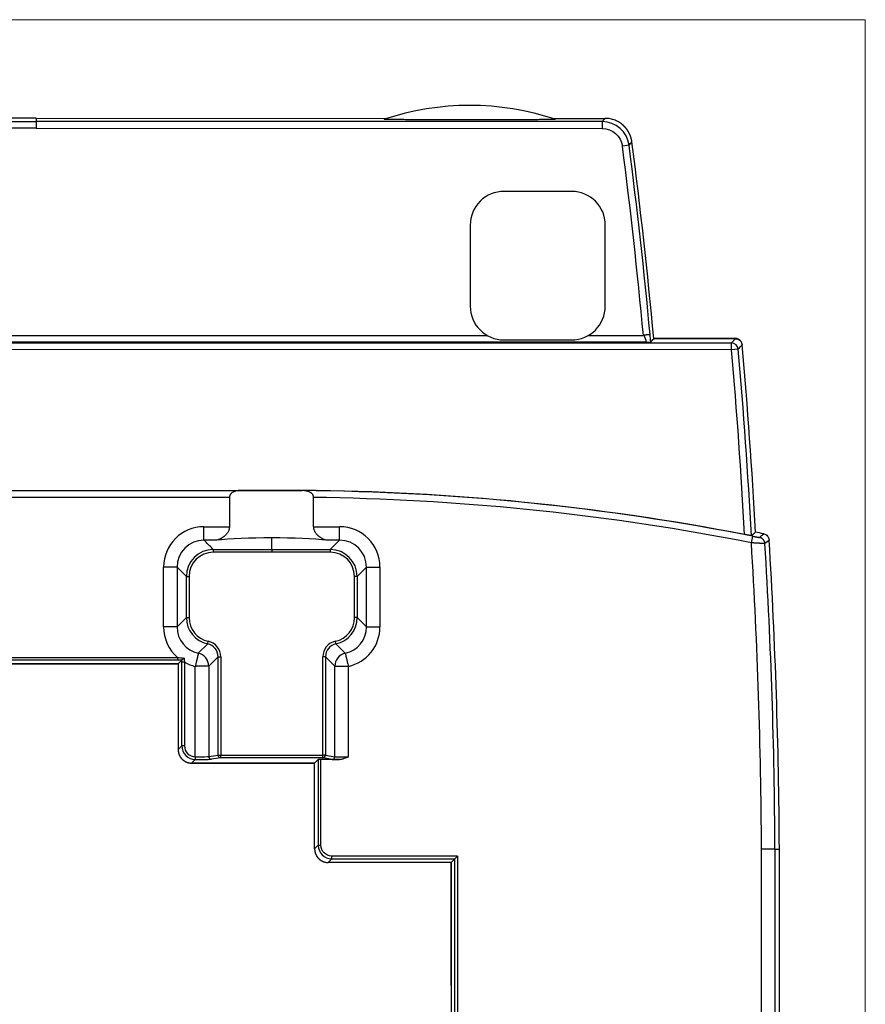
# Model space of a CAD drawing. Header units: millimetres. Extents: x 52 to 568, y 47 to 373.
# Tile 18 of 18: x 505 to 568, y 207 to 280. Entities that reach past the tile are written whole.
import ezdxf

# ---------------------------------------------------------------- set-up
doc = ezdxf.new("R2010")
doc.units = ezdxf.units.MM
doc.layers.add('1', color=7, linetype='Continuous', true_color=0xffffff)

msp = doc.modelspace()

# ---------------------------------------------------------------- linework, layer by layer
at = {"layer": '1', "color": 8, "linetype": 'Continuous', "lineweight": 18}
for q in [(445.261, 280.267), (567.989, 139.733)]:
    msp.add_line((567.989, 280.267), q, dxfattribs=at)
at = {"layer": '1', "color": 18, "linetype": 'Continuous', "lineweight": 25}
for p, q in [((464.73, 272.717), (506.625, 272.725)), ((506.625, 272.965), (480.652, 272.96)), ((506.625, 272.965), (532.598, 272.96)), ((506.625, 272.965), (506.625, 272.766)), ((506.625, 272.766), (506.625, 272.725)), ((548.52, 272.717), (506.625, 272.725)), ((506.625, 272.725), (506.625, 272.225)), ((544.826, 272.958), (548.73, 272.957)), ((548.52, 272.717), (548.519, 272.217)), ((548.73, 272.957), (548.52, 272.717)), ((506.625, 272.225), (464.731, 272.217)), ((506.625, 272.225), (548.519, 272.217)), ((550.502, 270.975), (550.006, 270.911)), ((546.246, 267.553), (541.246, 267.554)), ((538.746, 265.055), (538.745, 259.055)), ((548.745, 259.053), (548.746, 265.053)), ((473.266, 256.896), (540.004, 256.884)), ((547.485, 256.883), (551.555, 256.882)), ((455.16, 256.343), (558.083, 256.325)), ((551.76, 256.384), (461.615, 256.4)), ((541.245, 256.554), (546.245, 256.553)), ((558.377, 256.658), (552.326, 256.657)), ((558.371, 256.639), (552.327, 256.64)), ((558.083, 255.825), (558.083, 256.325)), ((558.083, 255.825), (455.168, 255.843)), ((558.581, 255.869), (558.083, 255.825)), ((488.325, 245.409), (524.925, 245.409)), ((491.491, 245.4), (521.778, 245.4)), ((524.925, 245.408), (524.925, 245.409)), ((492.345, 244.9), (520.007, 244.9)), ((519.037, 242.716), (520.007, 242.716)), ((519.038, 241.72), (519.037, 242.716)), ((528.106, 242.716), (529.076, 242.716)), ((529.076, 241.72), (529.076, 242.716)), ((519.92, 241.72), (519.038, 241.72)), ((524.057, 241.029), (524.057, 241.887)), ((529.076, 241.72), (528.158, 241.72)), ((528.384, 241.028), (529.076, 241.72)), ((559.556, 241.526), (559.653, 242.016)), ((519.729, 241.028), (524.057, 241.029)), ((519.729, 241.028), (519.729, 240.829)), ((524.057, 240.83), (519.729, 240.829)), ((524.057, 241.029), (528.384, 241.028)), ((528.384, 240.829), (524.057, 240.83)), ((528.384, 241.028), (528.384, 240.829)), ((516.05, 235.296), (516.049, 239.727)), ((517.046, 239.727), (516.049, 239.727)), ((517.046, 239.727), (517.046, 235.296)), ((517.046, 239.727), (517.737, 239.035)), ((531.068, 239.727), (530.376, 239.035)), ((531.067, 235.296), (531.068, 239.727)), ((531.068, 239.727), (532.064, 239.727)), ((532.064, 239.727), (532.063, 235.296)), ((517.737, 239.035), (517.937, 239.036)), ((517.738, 235.987), (517.737, 239.035)), ((517.937, 239.036), (517.937, 235.987)), ((530.177, 235.987), (530.177, 239.036)), ((530.376, 239.035), (530.177, 239.036)), ((530.376, 239.035), (530.376, 235.987)), ((517.738, 235.987), (517.046, 235.296)), ((517.738, 235.987), (517.937, 235.987)), ((530.376, 235.987), (530.177, 235.987)), ((530.376, 235.987), (531.067, 235.296)), ((517.046, 235.296), (516.05, 235.296)), ((531.067, 235.296), (532.063, 235.296)), ((519.311, 234.04), (519.353, 234.235)), ((528.803, 234.04), (528.761, 234.235)), ((518.618, 233.347), (519.311, 234.04)), ((528.803, 234.04), (529.496, 233.347)), ((496.185, 233.034), (517.079, 233.038)), ((517.079, 232.838), (496.185, 232.834)), ((517.079, 233.038), (517.079, 232.838)), ((517.395, 232.838), (517.125, 232.568)), ((517.394, 226.484), (517.395, 232.678)), ((517.595, 232.678), (517.395, 232.678)), ((517.595, 232.678), (517.594, 226.484)), ((520.082, 233.085), (519.39, 232.394)), ((520.083, 225.808), (520.082, 233.085)), ((520.082, 233.085), (520.281, 233.085)), ((520.281, 233.085), (520.282, 225.808)), ((527.831, 225.8), (527.833, 233.085)), ((528.032, 233.085), (527.833, 233.085)), ((528.032, 233.085), (528.031, 225.8)), ((528.723, 232.394), (528.032, 233.085)), ((517.125, 232.568), (496.125, 232.564)), ((496.125, 232.564), (517.125, 232.568)), ((517.125, 232.568), (517.124, 226.213)), ((517.125, 232.568), (517.125, 232.568)), ((518.395, 225.684), (518.394, 232.378)), ((519.39, 232.394), (519.391, 225.698)), ((528.722, 225.689), (528.723, 232.394)), ((529.72, 232.378), (529.718, 225.673)), ((517.124, 226.215), (517.394, 226.484)), ((517.594, 226.484), (517.394, 226.484)), ((518.393, 225.484), (518.123, 225.215)), ((518.393, 225.684), (518.395, 225.684)), ((518.393, 225.684), (518.393, 225.484)), ((518.395, 225.484), (518.393, 225.484)), ((518.395, 225.684), (518.395, 225.484)), ((519.391, 225.698), (520.083, 225.808)), ((520.282, 225.608), (519.59, 225.498)), ((520.083, 225.808), (520.282, 225.808)), ((520.282, 225.608), (520.282, 225.808)), ((520.282, 225.808), (527.831, 225.8)), ((527.831, 225.6), (520.282, 225.608)), ((527.498, 225.475), (527.228, 225.206)), ((527.498, 225.475), (527.498, 223.312)), ((527.698, 223.312), (527.698, 225.477)), ((529.059, 225.476), (527.698, 225.477)), ((527.831, 225.6), (527.831, 225.8)), ((528.031, 225.8), (527.831, 225.8)), ((528.523, 225.489), (527.831, 225.6)), ((528.031, 225.8), (528.722, 225.689)), ((527.228, 225.206), (518.123, 225.215)), ((518.123, 225.212), (527.228, 225.203)), ((527.227, 218.853), (527.228, 225.203)), ((527.228, 225.203), (527.228, 225.206)), ((527.697, 219.123), (527.698, 223.312)), ((527.227, 218.853), (527.497, 219.123)), ((527.497, 219.123), (527.697, 219.123)), ((561.304, 218.85), (561.627, 218.85)), ((561.627, 181.25), (561.627, 218.85)), ((528.497, 218.123), (528.227, 217.853)), ((528.497, 218.123), (528.497, 218.323)), ((532.46, 218.322), (528.497, 218.323)), ((532.459, 218.122), (537.6, 218.121)), ((537.8, 218.321), (532.46, 218.322)), ((537.6, 218.121), (537.33, 217.851)), ((537.594, 185.578), (537.6, 218.121)), ((537.8, 218.321), (537.6, 218.121)), ((537.8, 218.321), (537.794, 185.378)), ((537.328, 208.746), (537.327, 217.851)), ((537.327, 217.851), (537.33, 217.851)), ((537.33, 217.851), (537.328, 208.746)), ((537.328, 208.746), (537.324, 185.848))]:
    msp.add_line(p, q, dxfattribs=at)
for centre, radius, start, end in [((538.708, 253.917), 20, 71.54639, 108.4335), ((178.048, 222.559), 375.088, 5.25124, 7.40651), ((178.048, 222.559), 375.588, 5.25271, 7.40651), ((178.048, 222.559), 375.828, 5.2055, 7.43882), ((541.246, 265.054), 2.5, 89.98995, 179.98995), ((546.246, 265.053), 2.5, 359.98995, 89.98995), ((541.245, 259.054), 2.5, 179.98995, 269.98995), ((546.245, 259.053), 2.5, 269.98995, 359.98995), ((178.048, 222.559), 375.828, 5.20289, 5.2055), ((184.548, 222.559), 375.828, 5.13305, 5.14971), ((184.548, 222.559), 375.828, 3.01309, 5.13305), ((184.548, 222.559), 375.014, 2.99341, 5.08916), ((184.548, 222.559), 375.514, 2.97572, 5.08916), ((524.925, 65.53), 179.879, 89.97658, 90), ((524.925, 65.53), 179.879, 89.56205, 89.97658), ((524.925, 65.53), 179.879, 79.06408, 89.56205), ((524.925, 65.53), 179.87, 78.86799, 89.56205), ((524.925, 65.53), 179.37, 78.86799, 88.9836), ((524.925, 65.53), 180.202, 78.62422, 78.82269), ((152.582, 216.756), 407.727, 0.29424, 3.48291), ((152.582, 216.756), 408.727, 0.29352, 3.46575), ((152.582, 216.756), 409.05, 0.29329, 3.50066)]:
    msp.add_arc(centre, radius, start, end, dxfattribs=at)
for centre, major_axis, ratio, start_param, end_param in [((558.083, 255.825), (0.369, -0.338), 0.99972, 0.830036, 2.311556), ((524.039, 245.314), (-5.417, 0), 0.017455, 4.548124, 5.142878), ((519.061, 239.704), (2.138, -2.137), 0.992433, 2.359993, 3.923193), ((529.053, 239.704), (-2.138, -2.137), 0.992433, 2.359993, 3.923193), ((519.061, 239.704), (-1.436, 1.435), 0.985006, 5.501585, 7.064785), ((524.039, 241.413), (5.417, 0.001), 0.087489, 1.567506, 2.434558), ((524.039, 241.413), (-5.417, 0.001), 0.087489, 3.848627, 4.70913), ((529.053, 239.704), (1.436, 1.435), 0.985006, 5.501585, 7.064785), ((519.743, 239.022), (-1.423, 1.423), 0.993931, 5.501585, 7.064785), ((519.743, 239.022), (1.283, -1.282), 0.992433, 2.359993, 3.923193), ((528.37, 239.022), (1.423, 1.423), 0.993931, 5.501585, 7.064785), ((528.37, 239.022), (-1.283, -1.282), 0.992433, 2.359993, 3.923193), ((519.744, 236.002), (1.423, 1.423), 0.993931, 2.359993, 3.712419), ((519.744, 236.002), (1.282, 1.283), 0.992433, 2.359993, 3.712419), ((528.37, 236.002), (-1.282, 1.283), 0.992433, 2.570767, 3.923193), ((528.37, 236.002), (-1.423, 1.423), 0.993931, 2.570767, 3.923193), ((519.062, 235.319), (2.137, 2.138), 0.992433, 2.359993, 3.211804), ((519.062, 235.319), (1.435, 1.436), 0.985006, 2.359993, 3.712418), ((529.052, 235.319), (-1.435, 1.436), 0.985006, 2.570768, 3.923193), ((529.052, 235.319), (-2.137, 2.138), 0.992433, 2.57612, 3.923193), ((519.096, 233.076), (0.841, 0.841), 0.992433, 5.501585, 6.854011), ((529.017, 233.076), (-0.841, 0.841), 0.992433, 5.712359, 7.064785), ((518.414, 232.394), (0.616, -0.762), 0.991196, 0.895274, 2.246318), ((518.414, 232.394), (0.693, -0.693), 0.992433, 0.789196, 2.141622), ((519.096, 233.076), (0.7, 0.701), 0.989388, 5.501585, 6.854011), ((529.017, 233.076), (-0.7, 0.701), 0.989388, 5.712359, 7.064785), ((529.7, 232.394), (0.693, 0.693), 0.992433, 0.99997, 2.352396), ((529.7, 232.394), (-0.616, -0.762), 0.991196, 4.036867, 5.387911), ((519.062, 235.319), (2.137, 2.138), 0.992433, 3.421887, 3.707066), ((518.394, 226.484), (0.708, 0.707), 0.999883, 2.356703, 3.926482), ((518.394, 226.484), (0.566, 0.565), 0.999805, 2.356703, 3.926482), ((518.395, 225.701), (-1, 0.001), 0.016756, 1.57082, 3.05435), ((518.395, 225.501), (-1.2, 0.001), 0.013964, 1.570813, 3.054343), ((519.591, 225.698), (-0.031, 0.198), 0.9961, 1.414274, 2.982685), ((520.282, 225.808), (-0.031, 0.198), 0.9961, 1.414274, 2.982685), ((527.698, 225.475), (-0.2, 0), 0.013964, 4.712418, 6.269234), ((527.831, 225.8), (-0.032, -0.197), 0.996097, 0.158858, 1.729257), ((528.523, 225.689), (-0.032, -0.197), 0.996097, 0.158858, 1.729257), ((529.718, 225.489), (-1.2, 0.001), 0.013964, 0.087278, 0.989354), ((529.718, 225.689), (-1, 0.001), 0.016756, 0.087289, 1.570813)]:
    msp.add_ellipse(centre, major_axis=major_axis, ratio=ratio, start_param=start_param, end_param=end_param, dxfattribs=at)
for points, knots in [([(545.039, 272.888), (545.043, 272.887), (545.038, 272.885), (545.017, 272.884), (545.008, 272.883), (544.985, 272.882), (544.972, 272.881), (544.927, 272.879), (544.89, 272.878), (544.827, 272.876), (544.804, 272.876), (544.758, 272.875), (544.733, 272.874), (544.658, 272.873), (544.604, 272.872), (544.519, 272.871), (544.49, 272.87), (544.43, 272.869), (544.4, 272.869), (544.308, 272.868), (544.245, 272.867), (544.117, 272.866), (544.052, 272.865), (543.853, 272.863), (543.716, 272.862), (543.542, 272.861), (543.506, 272.861), (543.436, 272.86), (543.33, 272.859), (543.223, 272.859), (543.009, 272.858), (542.865, 272.857), (542.576, 272.856), (542.431, 272.855), (542.139, 272.854), (541.992, 272.853), (541.698, 272.853), (541.551, 272.852), (541.106, 272.851), (540.808, 272.851), (540.434, 272.85), (540.359, 272.85), (540.209, 272.85), (539.984, 272.85), (539.759, 272.849), (539.31, 272.849), (538.71, 272.849), (538.112, 272.849), (537.513, 272.85), (537.214, 272.85), (536.766, 272.851), (536.616, 272.851), (536.318, 272.852), (536.168, 272.852), (535.87, 272.853), (535.722, 272.854), (535.426, 272.855), (535.278, 272.855), (535.058, 272.856), (534.984, 272.856), (534.838, 272.857), (534.765, 272.857), (534.547, 272.858), (534.404, 272.859), (534.12, 272.861), (533.98, 272.862), (533.706, 272.864), (533.571, 272.865), (533.373, 272.867), (533.308, 272.868), (533.181, 272.869), (533.118, 272.87), (533.025, 272.871), (532.995, 272.871), (532.936, 272.872), (532.907, 272.873), (532.821, 272.874), (532.767, 272.875), (532.691, 272.876), (532.667, 272.877), (532.619, 272.878), (532.597, 272.878), (532.534, 272.88), (532.497, 272.881), (532.46, 272.883), (532.453, 272.883), (532.439, 272.884), (532.433, 272.884), (532.416, 272.885), (532.398, 272.886), (532.388, 272.888), (532.383, 272.889), (532.382, 272.89), (532.384, 272.89)], [0, 0, 0, 0, 0.015625, 0.015625, 0.023437, 0.023437, 0.03125, 0.03125, 0.046875, 0.046875, 0.054687, 0.054687, 0.0625, 0.0625, 0.078125, 0.078125, 0.085937, 0.085937, 0.09375, 0.09375, 0.109375, 0.109375, 0.125, 0.125, 0.15625, 0.15625, 0.164062, 0.164062, 0.171875, 0.1875, 0.1875, 0.21875, 0.21875, 0.25, 0.25, 0.28125, 0.28125, 0.3125, 0.3125, 0.375, 0.375, 0.390625, 0.390625, 0.40625, 0.4375, 0.4375, 0.5, 0.5625, 0.5625, 0.625, 0.625, 0.65625, 0.65625, 0.6875, 0.6875, 0.71875, 0.71875, 0.75, 0.75, 0.765625, 0.765625, 0.78125, 0.78125, 0.8125, 0.8125, 0.84375, 0.84375, 0.875, 0.875, 0.890625, 0.890625, 0.90625, 0.90625, 0.914062, 0.914062, 0.921875, 0.921875, 0.9375, 0.9375, 0.945313, 0.945313, 0.953125, 0.953125, 0.96875, 0.96875, 0.972656, 0.972656, 0.976562, 0.976562, 0.984375, 0.992188, 0.992188, 1, 1, 1, 1]), ([(550.093, 272.421), (550.001, 272.506), (549.902, 272.583), (549.691, 272.716), (549.579, 272.773), (549.346, 272.864), (549.226, 272.899), (548.98, 272.945), (548.855, 272.957), (548.73, 272.957)], [0, 0, 0, 0, 0.25, 0.25, 0.5, 0.5, 0.75, 0.75, 1, 1, 1, 1]), ([(550.713, 271.217), (550.712, 271.224), (550.71, 271.238), (550.707, 271.26), (550.703, 271.281), (550.7, 271.303), (550.696, 271.324), (550.692, 271.345), (550.688, 271.367), (550.683, 271.388), (550.678, 271.409), (550.673, 271.43), (550.668, 271.451), (550.663, 271.472), (550.657, 271.492), (550.651, 271.513), (550.645, 271.534), (550.639, 271.554), (550.632, 271.574), (550.626, 271.595), (550.619, 271.615), (550.612, 271.635), (550.604, 271.655), (550.597, 271.675), (550.589, 271.695), (550.581, 271.714), (550.573, 271.734), (550.565, 271.753), (550.556, 271.773), (550.547, 271.792), (550.539, 271.811), (550.53, 271.83), (550.52, 271.849), (550.511, 271.867), (550.501, 271.886), (550.491, 271.905), (550.481, 271.923), (550.471, 271.941), (550.461, 271.959), (550.45, 271.977), (550.44, 271.995), (550.429, 272.013), (550.418, 272.03), (550.407, 272.048), (550.395, 272.065), (550.384, 272.082), (550.372, 272.099), (550.36, 272.116), (550.348, 272.133), (550.336, 272.149), (550.324, 272.166), (550.311, 272.182), (550.299, 272.198), (550.286, 272.214), (550.273, 272.23), (550.26, 272.246), (550.247, 272.261), (550.233, 272.276), (550.22, 272.292), (550.206, 272.307), (550.192, 272.322), (550.179, 272.336), (550.165, 272.351), (550.15, 272.365), (550.136, 272.379), (550.122, 272.394), (550.107, 272.407), (550.098, 272.417), (550.093, 272.421)], [0, 0, 0, 0, 0.01579, 0.031561, 0.047312, 0.063043, 0.078755, 0.094447, 0.110119, 0.125771, 0.141404, 0.157018, 0.172611, 0.188185, 0.203739, 0.219274, 0.234789, 0.250284, 0.26576, 0.281216, 0.296652, 0.312069, 0.327466, 0.342843, 0.358201, 0.373539, 0.388857, 0.404156, 0.419435, 0.434695, 0.449934, 0.465155, 0.480355, 0.495536, 0.510697, 0.525839, 0.540961, 0.556063, 0.571145, 0.586208, 0.601252, 0.616275, 0.631279, 0.646264, 0.661229, 0.676174, 0.691099, 0.706005, 0.720891, 0.735758, 0.750605, 0.765432, 0.78024, 0.795028, 0.809796, 0.824545, 0.839274, 0.853984, 0.868674, 0.883344, 0.897995, 0.912626, 0.927237, 0.941829, 0.956401, 0.970954, 0.985487, 1, 1, 1, 1]), ([(551.563, 256.893), (551.564, 256.893), (551.565, 256.894), (551.568, 256.895), (551.571, 256.895), (551.574, 256.895), (551.577, 256.895), (551.58, 256.894), (551.582, 256.893), (551.585, 256.892), (551.588, 256.89), (551.591, 256.888), (551.594, 256.886), (551.596, 256.884), (551.599, 256.881), (551.602, 256.878), (551.605, 256.875), (551.607, 256.871), (551.61, 256.867), (551.613, 256.863), (551.618, 256.854), (551.626, 256.837), (551.637, 256.812), (551.65, 256.779), (551.659, 256.751), (551.667, 256.73), (551.671, 256.717), (551.676, 256.704), (551.68, 256.691), (551.685, 256.678), (551.69, 256.664), (551.695, 256.651), (551.7, 256.637), (551.705, 256.623), (551.711, 256.609), (551.716, 256.595), (551.722, 256.58), (551.726, 256.57), (551.729, 256.563), (551.73, 256.559), (551.731, 256.555), (551.733, 256.551), (551.734, 256.546), (551.735, 256.541), (551.737, 256.536), (551.738, 256.531), (551.739, 256.525), (551.741, 256.519), (551.742, 256.513), (551.743, 256.507), (551.745, 256.5), (551.746, 256.493), (551.747, 256.487), (551.748, 256.48), (551.75, 256.473), (551.751, 256.466), (551.752, 256.458), (551.753, 256.451), (551.754, 256.444), (551.755, 256.438), (551.756, 256.431), (551.757, 256.424), (551.758, 256.418), (551.758, 256.412), (551.759, 256.406), (551.759, 256.401), (551.76, 256.396), (551.76, 256.392), (551.76, 256.389), (551.76, 256.386), (551.76, 256.384), (551.76, 256.384)], [0, 0, 0, 0, 0.003648, 0.0072, 0.010695, 0.014168, 0.017661, 0.021211, 0.024855, 0.028626, 0.032556, 0.03667, 0.040992, 0.045543, 0.050339, 0.055393, 0.060719, 0.066327, 0.072224, 0.078418, 0.084916, 0.111174, 0.146082, 0.189619, 0.241745, 0.258561, 0.275888, 0.293728, 0.312083, 0.330956, 0.35035, 0.370269, 0.390716, 0.411696, 0.433211, 0.455268, 0.477872, 0.501027, 0.506388, 0.512334, 0.518868, 0.525993, 0.533711, 0.542023, 0.550931, 0.560435, 0.570538, 0.581241, 0.592543, 0.604447, 0.616954, 0.630064, 0.643781, 0.658105, 0.673039, 0.688585, 0.704747, 0.721528, 0.738932, 0.756966, 0.775635, 0.794948, 0.814914, 0.835543, 0.856849, 0.878848, 0.901557, 0.925, 0.9492, 0.974189, 1, 1, 1, 1]), ([(551.76, 256.384), (551.762, 256.384), (551.765, 256.384), (551.772, 256.384), (551.777, 256.384), (551.789, 256.385), (551.799, 256.385), (551.819, 256.386), (551.83, 256.386), (551.851, 256.386), (551.861, 256.387), (551.893, 256.387), (551.913, 256.388), (551.952, 256.389), (551.971, 256.39), (552.005, 256.391), (552.021, 256.391), (552.042, 256.392), (552.049, 256.392), (552.061, 256.393), (552.067, 256.393), (552.082, 256.394), (552.09, 256.395), (552.102, 256.396), (552.105, 256.397), (552.106, 256.397)], [0, 0, 0, 0, 0.03125, 0.03125, 0.0625, 0.0625, 0.125, 0.125, 0.1875, 0.1875, 0.25, 0.25, 0.375, 0.375, 0.5, 0.5, 0.625, 0.625, 0.6875, 0.6875, 0.75, 0.75, 0.875, 0.875, 1, 1, 1, 1]), ([(558.083, 256.325), (558.131, 256.377), (558.179, 256.43), (558.275, 256.534), (558.323, 256.587), (558.371, 256.639)], [0, 0, 0, 0, 0.500404, 0.500404, 1, 1, 1, 1]), ([(558.371, 256.639), (558.402, 256.639), (558.433, 256.636), (558.478, 256.628), (558.493, 256.624), (558.523, 256.616), (558.537, 256.611), (558.581, 256.594), (558.608, 256.58), (558.647, 256.556), (558.66, 256.547), (558.685, 256.529), (558.697, 256.519), (558.731, 256.487), (558.751, 256.465), (558.779, 256.428), (558.788, 256.415), (558.804, 256.389), (558.812, 256.375), (558.832, 256.334), (558.843, 256.305), (558.856, 256.261), (558.86, 256.245), (558.865, 256.215), (558.867, 256.199), (558.869, 256.184)], [0, 0, 0, 0, 0.125, 0.125, 0.1875, 0.1875, 0.25, 0.25, 0.375, 0.375, 0.4375, 0.4375, 0.5, 0.5, 0.625, 0.625, 0.6875, 0.6875, 0.75, 0.75, 0.875, 0.875, 0.9375, 0.9375, 1, 1, 1, 1]), ([(558.859, 256.293), (558.852, 256.319), (558.833, 256.37), (558.806, 256.417), (558.783, 256.45), (558.775, 256.461), (558.758, 256.482), (558.749, 256.493), (558.722, 256.522), (558.702, 256.54), (558.669, 256.565), (558.658, 256.572), (558.635, 256.587), (558.623, 256.594), (558.588, 256.613), (558.563, 256.623), (558.524, 256.636), (558.511, 256.64), (558.485, 256.647), (558.472, 256.649), (558.432, 256.656), (558.405, 256.658), (558.377, 256.658)], [0, 0, 0, 0, 0.125, 0.25, 0.25, 0.3125, 0.3125, 0.375, 0.375, 0.5, 0.5, 0.5625, 0.5625, 0.625, 0.625, 0.75, 0.75, 0.8125, 0.8125, 0.875, 0.875, 1, 1, 1, 1]), ([(558.869, 256.184), (558.863, 256.178), (558.858, 256.172), (558.831, 256.143), (558.81, 256.12), (558.72, 256.021), (558.651, 255.945), (558.581, 255.869)], [0, 0, 0, 0, 0.055513, 0.055513, 0.277565, 0.277565, 1, 1, 1, 1]), ([(521.033, 245.164), (521.017, 245.147), (521.003, 245.128), (520.983, 245.099), (520.977, 245.089), (520.965, 245.068), (520.959, 245.057), (520.945, 245.024), (520.937, 245), (520.929, 244.964), (520.927, 244.951), (520.924, 244.926), (520.924, 244.913), (520.924, 244.9)], [0, 0, 0, 0, 0.25, 0.25, 0.375, 0.375, 0.5, 0.5, 0.75, 0.75, 0.875, 0.875, 1, 1, 1, 1]), ([(521.254, 245.311), (521.211, 245.293), (521.169, 245.271), (521.095, 245.222), (521.062, 245.195), (521.033, 245.164)], [0, 0, 0, 0, 0.531591, 0.531591, 1, 1, 1, 1]), ([(521.778, 245.4), (521.732, 245.4), (521.687, 245.398), (521.597, 245.392), (521.553, 245.387), (521.465, 245.373), (521.422, 245.364), (521.337, 245.342), (521.295, 245.328), (521.254, 245.311)], [0, 0, 0, 0, 0.25, 0.25, 0.5, 0.5, 0.75, 0.75, 1, 1, 1, 1]), ([(526.823, 245.302), (526.782, 245.319), (526.74, 245.333), (526.656, 245.356), (526.613, 245.365), (526.525, 245.38), (526.481, 245.385), (526.391, 245.392), (526.346, 245.394), (526.3, 245.395)], [0, 0, 0, 0, 0.25, 0.25, 0.5, 0.5, 0.75, 0.75, 1, 1, 1, 1]), ([(527.045, 245.151), (527.029, 245.169), (527.012, 245.184), (526.978, 245.213), (526.96, 245.227), (526.922, 245.251), (526.903, 245.263), (526.864, 245.283), (526.843, 245.293), (526.823, 245.302)], [0, 0, 0, 0, 0.25, 0.25, 0.5, 0.5, 0.75, 0.75, 1, 1, 1, 1]), ([(527.155, 244.887), (527.155, 244.911), (527.152, 244.936), (527.145, 244.971), (527.142, 244.983), (527.134, 245.006), (527.13, 245.017), (527.116, 245.05), (527.105, 245.07), (527.087, 245.1), (527.08, 245.109), (527.066, 245.127), (527.059, 245.136), (527.051, 245.144)], [0, 0, 0, 0, 0.25, 0.25, 0.375, 0.375, 0.5, 0.5, 0.75, 0.75, 0.875, 0.875, 1, 1, 1, 1]), ([(520.924, 242.716), (520.924, 242.678), (520.92, 242.64), (520.911, 242.584), (520.908, 242.565), (520.899, 242.528), (520.894, 242.51), (520.876, 242.457), (520.863, 242.422), (520.832, 242.357), (520.814, 242.325), (520.786, 242.28), (520.776, 242.265), (520.756, 242.236), (520.746, 242.222), (520.715, 242.181), (520.693, 242.155), (520.648, 242.106), (520.625, 242.082), (520.577, 242.037), (520.553, 242.016), (520.479, 241.955), (520.429, 241.92), (520.327, 241.857), (520.276, 241.83), (520.212, 241.8), (520.199, 241.795), (520.173, 241.784), (520.161, 241.779), (520.122, 241.765), (520.096, 241.757), (520.02, 241.735), (519.97, 241.725), (519.92, 241.72)], [0, 0, 0, 0, 0.0625, 0.0625, 0.09375, 0.09375, 0.125, 0.125, 0.1875, 0.1875, 0.25, 0.25, 0.28125, 0.28125, 0.3125, 0.3125, 0.375, 0.375, 0.4375, 0.4375, 0.5, 0.5, 0.625, 0.625, 0.75, 0.75, 0.78125, 0.78125, 0.8125, 0.8125, 0.875, 0.875, 1, 1, 1, 1]), ([(528.158, 241.72), (528.108, 241.725), (528.058, 241.735), (527.957, 241.764), (527.906, 241.783), (527.828, 241.818), (527.803, 241.83), (527.751, 241.858), (527.726, 241.873), (527.65, 241.92), (527.6, 241.955), (527.527, 242.015), (527.502, 242.036), (527.467, 242.07), (527.455, 242.081), (527.432, 242.105), (527.42, 242.117), (527.386, 242.155), (527.364, 242.181), (527.322, 242.235), (527.302, 242.264), (527.274, 242.309), (527.265, 242.325), (527.247, 242.357), (527.239, 242.373), (527.216, 242.422), (527.202, 242.456), (527.185, 242.51), (527.18, 242.528), (527.171, 242.565), (527.167, 242.583), (527.158, 242.639), (527.155, 242.678), (527.155, 242.716)], [0, 0, 0, 0, 0.125, 0.125, 0.25, 0.25, 0.3125, 0.3125, 0.375, 0.375, 0.5, 0.5, 0.5625, 0.5625, 0.59375, 0.59375, 0.625, 0.625, 0.6875, 0.6875, 0.75, 0.75, 0.78125, 0.78125, 0.8125, 0.8125, 0.875, 0.875, 0.90625, 0.90625, 0.9375, 0.9375, 1, 1, 1, 1]), ([(559.555, 242.053), (559.555, 242.052), (559.551, 242.053), (559.54, 242.054), (559.536, 242.054), (559.526, 242.056), (559.52, 242.057), (559.5, 242.06), (559.484, 242.062), (559.456, 242.067), (559.446, 242.069), (559.425, 242.073), (559.414, 242.075), (559.378, 242.081), (559.353, 242.086), (559.312, 242.093), (559.298, 242.096), (559.269, 242.101), (559.24, 242.106), (559.209, 242.112), (559.178, 242.118), (559.162, 242.121), (559.115, 242.13), (559.082, 242.136), (559.05, 242.143)], [0, 0, 0, 0, 0.125, 0.125, 0.1875, 0.1875, 0.25, 0.25, 0.375, 0.375, 0.4375, 0.4375, 0.5, 0.5, 0.625, 0.625, 0.6875, 0.6875, 0.75, 0.8125, 0.8125, 0.875, 0.875, 1, 1, 1, 1]), ([(559.555, 242.053), (559.597, 242.089), (559.639, 242.126), (559.739, 242.213), (559.798, 242.263), (559.856, 242.314)], [0, 0, 0, 0, 0.417058, 0.417058, 1, 1, 1, 1]), ([(560.469, 242.192), (560.522, 242.181), (560.574, 242.162), (560.668, 242.107), (560.711, 242.072), (560.783, 241.989), (560.812, 241.942), (560.853, 241.841), (560.866, 241.787), (560.869, 241.732)], [0, 0, 0, 0, 0.25, 0.25, 0.5, 0.5, 0.75, 0.75, 1, 1, 1, 1]), ([(519.729, 241.028), (519.708, 241.049), (519.687, 241.071), (519.456, 241.301), (519.247, 241.51), (519.038, 241.72)], [0, 0, 0, 0, 0.092466, 0.092466, 1, 1, 1, 1]), ([(560.561, 241.464), (560.561, 241.464), (560.561, 241.464), (560.56, 241.464), (560.559, 241.464), (560.558, 241.464), (560.557, 241.464), (560.555, 241.464), (560.553, 241.464), (560.551, 241.464), (560.548, 241.464), (560.545, 241.464), (560.542, 241.465), (560.539, 241.465), (560.535, 241.465), (560.53, 241.465), (560.526, 241.466), (560.521, 241.466), (560.516, 241.466), (560.51, 241.467), (560.504, 241.467), (560.498, 241.467), (560.491, 241.468), (560.484, 241.468), (560.477, 241.469), (560.469, 241.469), (560.461, 241.47), (560.453, 241.47), (560.444, 241.471), (560.434, 241.472), (560.425, 241.472), (560.415, 241.473), (560.404, 241.474), (560.393, 241.474), (560.382, 241.475), (560.37, 241.476), (560.358, 241.477), (560.345, 241.477), (560.332, 241.478), (560.319, 241.479), (560.305, 241.48), (560.291, 241.481), (560.276, 241.482), (560.261, 241.482), (560.246, 241.483), (560.23, 241.484), (560.213, 241.485), (560.197, 241.486), (560.18, 241.487), (560.162, 241.488), (560.144, 241.489), (560.126, 241.49), (560.107, 241.492), (560.088, 241.493), (560.068, 241.494), (560.048, 241.495), (560.028, 241.496), (560.007, 241.497), (559.986, 241.499), (559.965, 241.5), (559.943, 241.501), (559.921, 241.502), (559.899, 241.504), (559.876, 241.505), (559.853, 241.507), (559.829, 241.508), (559.806, 241.509), (559.782, 241.511), (559.758, 241.512), (559.733, 241.514), (559.709, 241.515), (559.684, 241.517), (559.658, 241.519), (559.633, 241.52), (559.608, 241.522), (559.582, 241.524), (559.565, 241.525), (559.556, 241.526)], [0, 0, 0, 0, 0.010076, 0.020238, 0.030487, 0.040823, 0.051246, 0.061756, 0.072352, 0.083036, 0.093807, 0.104665, 0.11561, 0.126642, 0.137762, 0.14897, 0.160265, 0.171648, 0.183118, 0.194676, 0.206322, 0.218056, 0.229878, 0.241787, 0.253785, 0.265871, 0.278045, 0.290307, 0.302657, 0.315096, 0.327623, 0.340238, 0.352942, 0.365734, 0.378615, 0.391584, 0.404642, 0.417789, 0.431024, 0.444348, 0.457761, 0.471262, 0.484853, 0.498532, 0.5123, 0.526157, 0.540103, 0.554138, 0.568262, 0.582475, 0.596777, 0.611169, 0.625649, 0.640219, 0.654878, 0.669626, 0.684463, 0.69939, 0.714406, 0.729512, 0.744707, 0.759991, 0.775365, 0.790828, 0.80638, 0.822023, 0.837754, 0.853575, 0.869486, 0.885487, 0.901577, 0.917756, 0.934026, 0.950385, 0.966833, 0.983372, 1, 1, 1, 1]), ([(559.653, 242.016), (559.656, 242.015), (559.663, 242.014), (559.674, 242.012), (559.684, 242.01), (559.695, 242.008), (559.705, 242.006), (559.716, 242.004), (559.726, 242.002), (559.736, 242), (559.747, 241.998), (559.757, 241.996), (559.767, 241.994), (559.777, 241.992), (559.787, 241.99), (559.797, 241.988), (559.807, 241.986), (559.817, 241.984), (559.826, 241.982), (559.836, 241.981), (559.846, 241.979), (559.855, 241.977), (559.865, 241.975), (559.875, 241.973), (559.884, 241.971), (559.893, 241.97), (559.903, 241.968), (559.912, 241.966), (559.921, 241.965), (559.93, 241.963), (559.939, 241.961), (559.949, 241.959), (559.958, 241.958), (559.966, 241.956), (559.975, 241.955), (559.984, 241.953), (559.996, 241.951), (560.01, 241.948), (560.027, 241.945), (560.043, 241.942), (560.057, 241.94), (560.071, 241.937), (560.084, 241.935), (560.095, 241.933), (560.106, 241.931), (560.116, 241.93), (560.125, 241.928), (560.133, 241.927), (560.14, 241.926), (560.146, 241.925), (560.151, 241.925), (560.155, 241.924), (560.158, 241.924), (560.16, 241.924), (560.16, 241.924)], [0, 0, 0, 0, 0.013969, 0.027871, 0.041712, 0.0555, 0.069241, 0.082942, 0.096611, 0.110255, 0.123881, 0.137497, 0.15111, 0.164727, 0.178356, 0.192004, 0.205678, 0.219386, 0.233134, 0.246931, 0.260782, 0.274696, 0.288678, 0.302736, 0.316876, 0.331105, 0.345429, 0.359855, 0.374389, 0.389037, 0.403804, 0.418697, 0.433721, 0.448882, 0.464184, 0.479634, 0.495236, 0.527199, 0.558609, 0.589511, 0.619955, 0.649995, 0.679684, 0.709078, 0.738236, 0.767217, 0.796081, 0.82489, 0.853705, 0.882587, 0.911598, 0.940798, 0.970246, 1, 1, 1, 1]), ([(524.057, 241.029), (524.057, 241.028), (524.057, 241.026), (524.057, 241.019), (524.057, 241.015), (524.057, 241.004), (524.057, 240.996), (524.057, 240.986), (524.057, 240.983), (524.057, 240.982), (524.057, 240.981), (524.057, 240.98), (524.057, 240.979), (524.057, 240.975), (524.057, 240.97), (524.057, 240.956), (524.057, 240.946), (524.057, 240.925), (524.057, 240.914), (524.057, 240.892), (524.057, 240.88), (524.057, 240.856), (524.057, 240.843), (524.057, 240.83)], [0, 0, 0, 0, 0.125, 0.125, 0.25, 0.25, 0.375, 0.40625, 0.421875, 0.421875, 0.429688, 0.429688, 0.4375, 0.4375, 0.5, 0.5, 0.625, 0.625, 0.75, 0.75, 0.875, 0.875, 1, 1, 1, 1]), ([(518.618, 233.347), (518.617, 233.344), (518.616, 233.339), (518.614, 233.327), (518.61, 233.313), (518.606, 233.294), (518.601, 233.272), (518.598, 233.259), (518.589, 233.219), (518.582, 233.187), (518.572, 233.142), (518.569, 233.132), (518.565, 233.113), (518.558, 233.083), (518.551, 233.052), (518.536, 232.986), (518.525, 232.939), (518.51, 232.875), (518.507, 232.862), (518.501, 232.836), (518.492, 232.796), (518.483, 232.756), (518.47, 232.7), (518.463, 232.672), (518.45, 232.614), (518.443, 232.585), (518.429, 232.527), (518.422, 232.497), (518.408, 232.437), (518.401, 232.407), (518.394, 232.378)], [0, 0, 0, 0, 0.0625, 0.0625, 0.125, 0.1875, 0.1875, 0.25, 0.25, 0.375, 0.375, 0.40625, 0.40625, 0.4375, 0.5, 0.5, 0.625, 0.625, 0.65625, 0.65625, 0.6875, 0.75, 0.75, 0.8125, 0.8125, 0.875, 0.875, 0.9375, 0.9375, 1, 1, 1, 1]), ([(529.496, 233.347), (529.496, 233.344), (529.497, 233.339), (529.5, 233.327), (529.503, 233.313), (529.508, 233.294), (529.513, 233.272), (529.515, 233.259), (529.525, 233.219), (529.532, 233.187), (529.542, 233.142), (529.544, 233.132), (529.549, 233.113), (529.555, 233.083), (529.563, 233.052), (529.578, 232.986), (529.589, 232.939), (529.603, 232.875), (529.606, 232.862), (529.612, 232.836), (529.622, 232.796), (529.631, 232.756), (529.644, 232.7), (529.65, 232.672), (529.664, 232.614), (529.671, 232.585), (529.691, 232.497), (529.706, 232.437), (529.72, 232.378)], [0, 0, 0, 0, 0.0625, 0.0625, 0.125, 0.1875, 0.1875, 0.25, 0.25, 0.375, 0.375, 0.40625, 0.40625, 0.4375, 0.5, 0.5, 0.625, 0.625, 0.65625, 0.65625, 0.6875, 0.75, 0.75, 0.8125, 0.8125, 0.875, 0.875, 1, 1, 1, 1]), ([(517.079, 233.038), (517.161, 233.03), (517.242, 233.023), (517.405, 233.009), (517.487, 233.002), (517.568, 232.995)], [0, 0, 0, 0, 0.5, 0.5, 1, 1, 1, 1]), ([(517.568, 232.995), (517.563, 232.99), (517.558, 232.985), (517.548, 232.976), (517.543, 232.972), (517.529, 232.958), (517.519, 232.949), (517.501, 232.932), (517.492, 232.924), (517.474, 232.907), (517.465, 232.9), (517.449, 232.885), (517.442, 232.878), (517.431, 232.868), (517.428, 232.865), (517.421, 232.86), (517.415, 232.854), (517.41, 232.85), (517.406, 232.846), (517.404, 232.844), (517.398, 232.84), (517.396, 232.838), (517.395, 232.838)], [0, 0, 0, 0, 0.0625, 0.0625, 0.125, 0.125, 0.25, 0.25, 0.375, 0.375, 0.5, 0.5, 0.625, 0.625, 0.6875, 0.6875, 0.75, 0.8125, 0.8125, 0.875, 0.875, 1, 1, 1, 1]), ([(517.568, 232.995), (517.572, 232.942), (517.577, 232.89), (517.586, 232.784), (517.591, 232.731), (517.595, 232.678)], [0, 0, 0, 0, 0.5, 0.5, 1, 1, 1, 1]), ([(519.389, 232.394), (519.386, 232.394), (519.381, 232.394), (519.369, 232.393), (519.354, 232.393), (519.334, 232.393), (519.312, 232.392), (519.299, 232.392), (519.257, 232.392), (519.225, 232.391), (519.178, 232.39), (519.169, 232.39), (519.149, 232.39), (519.119, 232.389), (519.086, 232.389), (519.019, 232.388), (518.97, 232.387), (518.905, 232.386), (518.892, 232.386), (518.865, 232.385), (518.824, 232.385), (518.782, 232.384), (518.725, 232.383), (518.696, 232.382), (518.637, 232.381), (518.607, 232.381), (518.547, 232.38), (518.517, 232.38), (518.456, 232.379), (518.425, 232.378), (518.394, 232.378)], [0, 0, 0, 0, 0.0625, 0.0625, 0.125, 0.1875, 0.1875, 0.25, 0.25, 0.375, 0.375, 0.40625, 0.40625, 0.4375, 0.5, 0.5, 0.625, 0.625, 0.65625, 0.65625, 0.6875, 0.75, 0.75, 0.8125, 0.8125, 0.875, 0.875, 0.9375, 0.9375, 1, 1, 1, 1]), ([(528.725, 232.394), (528.728, 232.394), (528.733, 232.394), (528.745, 232.393), (528.759, 232.393), (528.779, 232.393), (528.802, 232.392), (528.815, 232.392), (528.856, 232.392), (528.889, 232.391), (528.935, 232.39), (528.945, 232.39), (528.965, 232.39), (528.995, 232.389), (529.027, 232.389), (529.095, 232.388), (529.143, 232.387), (529.209, 232.386), (529.222, 232.386), (529.249, 232.385), (529.289, 232.385), (529.331, 232.384), (529.388, 232.383), (529.417, 232.382), (529.476, 232.381), (529.506, 232.381), (529.597, 232.38), (529.658, 232.379), (529.72, 232.378)], [0, 0, 0, 0, 0.0625, 0.0625, 0.125, 0.1875, 0.1875, 0.25, 0.25, 0.375, 0.375, 0.40625, 0.40625, 0.4375, 0.5, 0.5, 0.625, 0.625, 0.65625, 0.65625, 0.6875, 0.75, 0.75, 0.8125, 0.8125, 0.875, 0.875, 1, 1, 1, 1]), ([(517.124, 226.215), (517.124, 226.209), (517.124, 226.198), (517.125, 226.182), (517.125, 226.166), (517.126, 226.149), (517.128, 226.133), (517.129, 226.117), (517.131, 226.101), (517.133, 226.084), (517.135, 226.068), (517.138, 226.052), (517.14, 226.036), (517.143, 226.02), (517.147, 226.004), (517.15, 225.988), (517.154, 225.972), (517.158, 225.956), (517.163, 225.94), (517.167, 225.925), (517.172, 225.909), (517.177, 225.894), (517.183, 225.878), (517.188, 225.863), (517.194, 225.847), (517.2, 225.832), (517.207, 225.817), (517.213, 225.802), (517.22, 225.787), (517.227, 225.773), (517.234, 225.758), (517.242, 225.744), (517.25, 225.729), (517.258, 225.715), (517.266, 225.701), (517.275, 225.687), (517.283, 225.673), (517.292, 225.659), (517.302, 225.646), (517.311, 225.633), (517.321, 225.619), (517.331, 225.606), (517.341, 225.593), (517.351, 225.581), (517.361, 225.568), (517.372, 225.556), (517.383, 225.543), (517.394, 225.531), (517.405, 225.52), (517.417, 225.508), (517.428, 225.496), (517.44, 225.485), (517.452, 225.474), (517.464, 225.463), (517.477, 225.453), (517.489, 225.442), (517.502, 225.432), (517.515, 225.422), (517.528, 225.412), (517.541, 225.402), (517.555, 225.393), (517.568, 225.384), (517.582, 225.375), (517.596, 225.366), (517.609, 225.357), (517.624, 225.349), (517.638, 225.341), (517.652, 225.333), (517.667, 225.325), (517.681, 225.318), (517.696, 225.311), (517.711, 225.304), (517.726, 225.297), (517.741, 225.291), (517.756, 225.285), (517.771, 225.279), (517.787, 225.273), (517.802, 225.268), (517.817, 225.263), (517.833, 225.258), (517.849, 225.253), (517.865, 225.249), (517.88, 225.245), (517.896, 225.241), (517.912, 225.237), (517.928, 225.234), (517.944, 225.231), (517.96, 225.228), (517.977, 225.226), (517.993, 225.223), (518.009, 225.221), (518.025, 225.22), (518.041, 225.218), (518.058, 225.217), (518.074, 225.216), (518.09, 225.215), (518.107, 225.215), (518.118, 225.215), (518.123, 225.215)], [0, 0, 0, 0, 0.010417, 0.020835, 0.031252, 0.041669, 0.052086, 0.062503, 0.07292, 0.083337, 0.093754, 0.104171, 0.114588, 0.125005, 0.135422, 0.145839, 0.156256, 0.166673, 0.177089, 0.187506, 0.197923, 0.20834, 0.218756, 0.229173, 0.239589, 0.250006, 0.260423, 0.270839, 0.281256, 0.291672, 0.302089, 0.312505, 0.322922, 0.333338, 0.343755, 0.354171, 0.364587, 0.375004, 0.38542, 0.395837, 0.406253, 0.416669, 0.427086, 0.437502, 0.447918, 0.458335, 0.468751, 0.479167, 0.489584, 0.5, 0.510416, 0.520833, 0.531249, 0.541665, 0.552082, 0.562498, 0.572914, 0.583331, 0.593747, 0.604163, 0.61458, 0.624996, 0.635413, 0.645829, 0.656245, 0.666662, 0.677078, 0.687495, 0.697911, 0.708328, 0.718744, 0.729161, 0.739577, 0.749994, 0.760411, 0.770827, 0.781244, 0.79166, 0.802077, 0.812494, 0.822911, 0.833327, 0.843744, 0.854161, 0.864578, 0.874995, 0.885412, 0.895829, 0.906246, 0.916663, 0.92708, 0.937497, 0.947914, 0.958331, 0.968748, 0.979165, 0.989583, 1, 1, 1, 1]), ([(529.718, 225.673), (529.717, 225.672), (529.715, 225.671), (529.713, 225.67), (529.713, 225.67), (529.712, 225.669), (529.711, 225.669), (529.71, 225.668), (529.705, 225.667), (529.702, 225.665), (529.692, 225.661), (529.686, 225.658), (529.666, 225.649), (529.652, 225.643), (529.613, 225.626), (529.586, 225.614), (529.506, 225.581), (529.452, 225.56), (529.37, 225.532), (529.342, 225.523), (529.287, 225.508), (529.259, 225.501), (529.203, 225.489), (529.174, 225.484), (529.117, 225.478), (529.088, 225.476), (529.059, 225.476)], [0, 0, 0, 0, 0.007812, 0.007812, 0.009766, 0.009766, 0.011719, 0.015625, 0.015625, 0.03125, 0.03125, 0.0625, 0.0625, 0.125, 0.125, 0.25, 0.25, 0.5, 0.5, 0.625, 0.625, 0.75, 0.75, 0.875, 0.875, 1, 1, 1, 1]), ([(527.227, 218.853), (527.227, 218.848), (527.227, 218.837), (527.228, 218.82), (527.229, 218.804), (527.229, 218.788), (527.231, 218.771), (527.232, 218.755), (527.234, 218.739), (527.236, 218.723), (527.238, 218.706), (527.241, 218.69), (527.243, 218.674), (527.246, 218.658), (527.25, 218.642), (527.253, 218.626), (527.257, 218.61), (527.261, 218.594), (527.266, 218.579), (527.27, 218.563), (527.275, 218.547), (527.28, 218.532), (527.286, 218.516), (527.291, 218.501), (527.297, 218.486), (527.303, 218.47), (527.31, 218.455), (527.316, 218.44), (527.323, 218.426), (527.33, 218.411), (527.338, 218.396), (527.345, 218.382), (527.353, 218.367), (527.361, 218.353), (527.369, 218.339), (527.378, 218.325), (527.387, 218.311), (527.396, 218.298), (527.405, 218.284), (527.414, 218.271), (527.424, 218.257), (527.434, 218.244), (527.444, 218.231), (527.454, 218.219), (527.465, 218.206), (527.475, 218.194), (527.486, 218.182), (527.497, 218.17), (527.509, 218.158), (527.52, 218.146), (527.532, 218.135), (527.544, 218.123), (527.556, 218.112), (527.568, 218.101), (527.58, 218.091), (527.593, 218.08), (527.605, 218.07), (527.618, 218.06), (527.631, 218.05), (527.645, 218.04), (527.658, 218.031), (527.672, 218.022), (527.685, 218.013), (527.699, 218.004), (527.713, 217.995), (527.727, 217.987), (527.741, 217.979), (527.756, 217.971), (527.77, 217.964), (527.785, 217.956), (527.8, 217.949), (527.814, 217.942), (527.829, 217.936), (527.844, 217.929), (527.86, 217.923), (527.875, 217.917), (527.89, 217.912), (527.906, 217.906), (527.921, 217.901), (527.937, 217.896), (527.953, 217.891), (527.968, 217.887), (527.984, 217.883), (528, 217.879), (528.016, 217.876), (528.032, 217.872), (528.048, 217.869), (528.064, 217.866), (528.08, 217.864), (528.097, 217.862), (528.113, 217.86), (528.129, 217.858), (528.145, 217.856), (528.162, 217.855), (528.178, 217.854), (528.194, 217.854), (528.211, 217.853), (528.222, 217.853), (528.227, 217.853)], [0, 0, 0, 0, 0.010417, 0.020835, 0.031252, 0.041669, 0.052086, 0.062503, 0.07292, 0.083337, 0.093754, 0.104171, 0.114588, 0.125005, 0.135422, 0.145839, 0.156256, 0.166673, 0.177089, 0.187506, 0.197923, 0.20834, 0.218756, 0.229173, 0.239589, 0.250006, 0.260423, 0.270839, 0.281256, 0.291672, 0.302089, 0.312505, 0.322922, 0.333338, 0.343755, 0.354171, 0.364587, 0.375004, 0.38542, 0.395837, 0.406253, 0.416669, 0.427086, 0.437502, 0.447918, 0.458335, 0.468751, 0.479167, 0.489584, 0.5, 0.510416, 0.520833, 0.531249, 0.541665, 0.552082, 0.562498, 0.572914, 0.583331, 0.593747, 0.604163, 0.61458, 0.624996, 0.635413, 0.645829, 0.656245, 0.666662, 0.677078, 0.687495, 0.697911, 0.708328, 0.718744, 0.729161, 0.739577, 0.749994, 0.760411, 0.770827, 0.781244, 0.79166, 0.802077, 0.812494, 0.822911, 0.833327, 0.843744, 0.854161, 0.864578, 0.874995, 0.885412, 0.895829, 0.906246, 0.916663, 0.92708, 0.937497, 0.947914, 0.958331, 0.968748, 0.979165, 0.989583, 1, 1, 1, 1]), ([(561.308, 218.85), (561.306, 218.85), (561.298, 218.85), (561.27, 218.85), (561.25, 218.85), (561.198, 218.85), (561.166, 218.85), (561.093, 218.85), (561.051, 218.85), (560.958, 218.85), (560.908, 218.85), (560.8, 218.85), (560.742, 218.85), (560.622, 218.85), (560.56, 218.85), (560.433, 218.85), (560.368, 218.85), (560.304, 218.85)], [0, 0, 0, 0, 0.125, 0.125, 0.25, 0.25, 0.375, 0.375, 0.5, 0.5, 0.625, 0.625, 0.75, 0.75, 0.875, 0.875, 1, 1, 1, 1])]:
    msp.add_open_spline(points, degree=3, knots=knots, dxfattribs=at)
for points, degree in [([(550.502, 270.975), (550.374, 271.961), (549.51, 272.717), (548.52, 272.717)], 3), ([(548.519, 272.217), (549.263, 272.217), (549.91, 271.65), (550.006, 270.911)], 3), ([(550.502, 270.975), (550.572, 271.056), (550.643, 271.136), (550.713, 271.216)], 3), ([(552.106, 256.397), (552.093, 256.556), (552.077, 256.744), (552.059, 256.944)], 3), ([(552.106, 256.397), (552.18, 256.478), (552.254, 256.559), (552.327, 256.64)], 3), ([(524.925, 245.408), (525.164, 245.407), (525.631, 245.404), (526.08, 245.399), (526.3, 245.395)], 3), ([(527.051, 245.144), (527.049, 245.147), (527.047, 245.149), (527.045, 245.151)], 3), ([(520.007, 244.9), (520.312, 244.9), (520.618, 244.9), (520.924, 244.9)], 3), ([(520.924, 244.9), (520.924, 244.172), (520.924, 243.444), (520.924, 242.716)], 3), ([(528.107, 244.872), (527.155, 244.887)], 1), ([(527.155, 242.716), (527.155, 243.44), (527.155, 244.163), (527.155, 244.887)], 3), ([(520.007, 242.716), (520.924, 242.716)], 1), ([(527.155, 242.716), (528.106, 242.716)], 1), ([(560.16, 241.924), (560.263, 242.014), (560.366, 242.103), (560.469, 242.192)], 3), ([(560.869, 241.732), (560.766, 241.643), (560.664, 241.553), (560.561, 241.464)], 3), ([(518.618, 233.347), (518.618, 233.347), (518.618, 233.347), (518.618, 233.347)], 3), ([(529.496, 233.347), (529.496, 233.347), (529.496, 233.347), (529.496, 233.347)], 3), ([(517.395, 232.838), (517.29, 232.838), (517.185, 232.838), (517.079, 232.838)], 3), ([(517.395, 232.838), (517.395, 232.838), (517.395, 232.838), (517.395, 232.838)], 3), ([(517.395, 232.678), (517.395, 232.731), (517.395, 232.785), (517.395, 232.838)], 3), ([(519.39, 232.394), (519.39, 232.394), (519.39, 232.394), (519.389, 232.394), (519.389, 232.394)], 3), ([(528.723, 232.394), (528.724, 232.394), (528.724, 232.394), (528.725, 232.394), (528.725, 232.394)], 3), ([(527.498, 223.312), (527.497, 221.915), (527.497, 220.519), (527.497, 219.123)], 3), ([(527.497, 219.123), (527.497, 218.578), (527.952, 218.123), (528.497, 218.123)], 3), ([(528.497, 218.323), (528.061, 218.323), (527.697, 218.687), (527.697, 219.123)], 3), ([(560.304, 201.859), (560.304, 218.85)], 1), ([(561.308, 201.86), (561.308, 207.523), (561.308, 213.186), (561.308, 218.85)], 3), ([(528.497, 218.123), (529.817, 218.122), (531.138, 218.122), (532.459, 218.122)], 3), ([(537.327, 217.851), (528.228, 217.853)], 1)]:
    msp.add_open_spline(points, degree=degree, dxfattribs=at)
for points, weights in [([(552.059, 256.944), (552.054, 256.943), (551.849, 256.924), (551.561, 256.898)], [1, 0.808833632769, 0.808833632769, 1]), ([(560.561, 241.464), (560.547, 241.7), (560.392, 241.878), (560.16, 241.924)], [1, 0.861439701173, 0.861439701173, 1])]:
    msp.add_rational_spline(points, weights, degree=3, dxfattribs=at)

doc.saveas('drawing.dxf')
